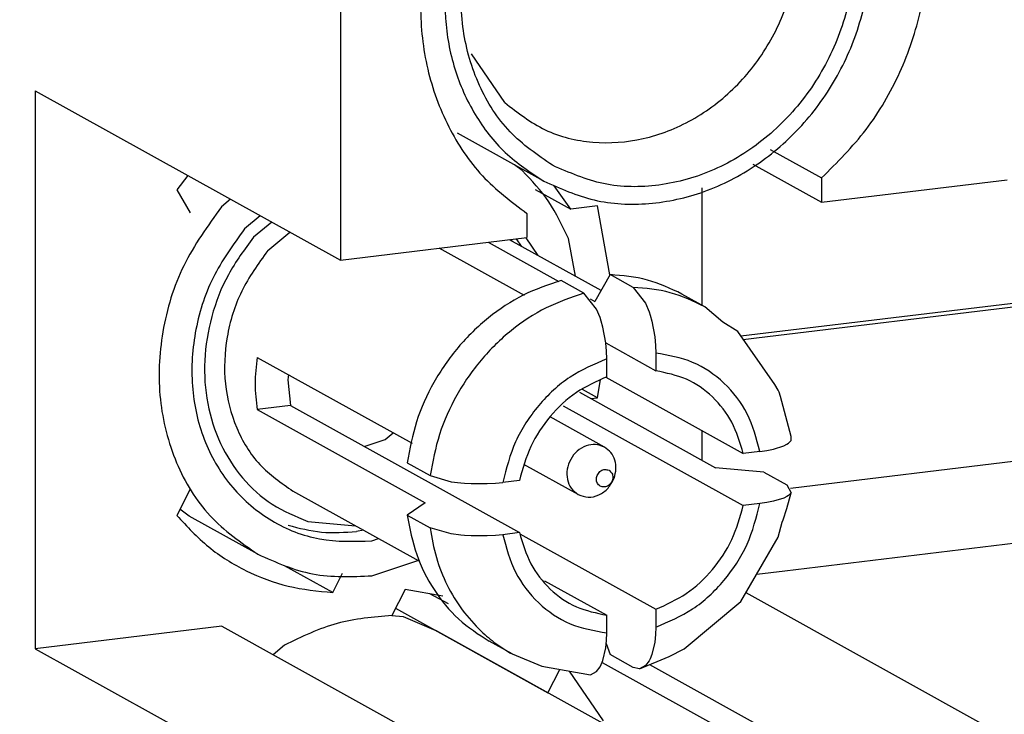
# Model space of a CAD drawing. Header units: inches. Extents: x -399 to 442, y -299 to 295.
# Tile 66 of 134: x 259.72 to 264.09, y -136.49 to -133.41. Entities that reach past the tile are written whole.
import ezdxf

# ---------------------------------------------------------------- set-up
doc = ezdxf.new("R2010")
doc.units = ezdxf.units.IN

# ---------------------------------------------------------------- blocks, each defined once
blk = doc.blocks.new('23K102-270_01__190', base_point=(326.7172, -173.591))
at = {"color": 7, "linetype": 'Continuous'}
for p, q in [((326.7172, -170.0623), (326.7798, -170.068)), ((326.7798, -170.068), (326.9598, -170.1459)), ((328.8193, -171.178), (326.9598, -170.1459)), ((328.0372, -171.2059), (328.3784, -171.237)), ((327.6592, -171.3882), (327.6184, -171.6117)), ((327.2942, -172.2029), (327.1185, -172.3492)), ((327.3413, -173.0164), (327.1582, -172.7464)), ((327.5575, -173.4513), (327.0792, -173.1859))]:
    blk.add_line(p, q, dxfattribs=at)
for points, knots in [([(328.8193, -171.178), (328.7173, -171.1338), (328.5109, -171.0443), (328.1622, -171.0458), (327.8217, -171.1465), (327.5141, -171.3463), (327.257, -171.6224), (327.1524, -171.8508), (327.0999, -171.9655)], [0, 0, 0, 0, 0.330523, 0.668825, 1.019749, 1.383736, 1.757099, 2.133424, 2.133424, 2.133424, 2.133424]), ([(327.606, -173.3639), (327.6985, -173.4042), (327.8856, -173.4856), (328.2016, -173.487), (328.5108, -173.3995), (328.7935, -173.2236), (329.0268, -172.9762), (329.1933, -172.6763), (329.2799, -172.3474), (329.2794, -172.0148), (329.1909, -171.7046), (329.0197, -171.4423), (328.7789, -171.2509), (328.489, -171.1477), (328.1759, -171.1412), (327.8658, -171.2301), (327.5833, -171.4057), (327.35, -171.6532), (327.1836, -171.9531), (327.097, -172.2819), (327.0972, -172.6149), (327.1866, -172.9236), (327.3549, -173.1911), (327.523, -173.3067), (327.606, -173.3639)], [0, 0, 0, 0, 0.299928, 0.606699, 0.924651, 1.254338, 1.592712, 1.934267, 2.272641, 2.602328, 2.92028, 3.227051, 3.526979, 3.826907, 4.133678, 4.45163, 4.781317, 5.119691, 5.461246, 5.79962, 6.129307, 6.447259, 6.75403, 7.053958, 7.053958, 7.053958, 7.053958]), ([(327.5575, -173.4513), (327.6489, -173.492), (327.8334, -173.5742), (328.1446, -173.5883), (328.454, -173.521), (328.7449, -173.3705), (328.9971, -173.1498), (329.1948, -172.8733), (329.3249, -172.5592), (329.3788, -172.2284), (329.3526, -171.902), (329.2461, -171.6038), (329.0695, -171.3472), (328.9022, -171.234), (328.8193, -171.178)], [0, 0, 0, 0, 0.297861, 0.601511, 0.914935, 1.239278, 1.572789, 1.91148, 2.250171, 2.583682, 2.908025, 3.221449, 3.525099, 3.82296, 3.82296, 3.82296, 3.82296]), ([(327.3413, -173.0164), (327.4131, -173.0721), (327.557, -173.184), (327.8307, -173.2497), (328.1142, -173.2296), (328.3883, -173.1213), (328.6289, -172.9371), (328.817, -172.6925), (328.9372, -172.4078), (328.9796, -172.1066), (328.9399, -171.813), (328.8193, -171.5542), (328.6293, -171.3454), (328.4617, -171.273), (328.3784, -171.237)], [0, 0, 0, 0, 0.269968, 0.541694, 0.821273, 1.111811, 1.412598, 1.719686, 2.027276, 2.329427, 2.621781, 2.903032, 3.175679, 3.445454, 3.445454, 3.445454, 3.445454]), ([(327.0999, -171.9655), (327.0706, -172.0613), (327.0126, -172.251), (327.0031, -172.5468), (327.0533, -172.8298), (327.1669, -173.0849), (327.3339, -173.3034), (327.4834, -173.4023), (327.5575, -173.4513)], [0, 0, 0, 0, 0.299432, 0.592833, 0.878077, 1.154674, 1.424017, 1.689213, 1.689213, 1.689213, 1.689213])]:
    blk.add_open_spline(points, degree=3, knots=knots, dxfattribs=at)
blk = doc.blocks.new('23K102-270_3_2', base_point=(321.6566, -173.591))
blk.add_blockref('23K102-270_01__190', (326.7172, -173.591))
blk = doc.blocks.new('23K102-270_01__193', base_point=(326.7172, -167.7955))
at = {"color": 7, "linetype": 'Continuous'}
for p, q in [((326.7172, -164.2668), (326.7798, -164.2725)), ((326.7798, -164.2725), (326.9598, -164.3504)), ((328.8193, -165.3825), (326.9598, -164.3504)), ((328.0372, -165.4103), (328.3784, -165.4415)), ((327.6592, -165.5927), (327.6184, -165.8161)), ((327.2942, -166.4073), (327.1185, -166.5537)), ((327.3413, -167.2208), (327.1582, -166.9508)), ((327.5575, -167.6558), (327.0792, -167.3903))]:
    blk.add_line(p, q, dxfattribs=at)
for points, knots in [([(328.8193, -165.3825), (328.7173, -165.3383), (328.5109, -165.2488), (328.1621, -165.2502), (327.8217, -165.351), (327.514, -165.5508), (327.257, -165.8269), (327.1524, -166.0553), (327.0999, -166.17)], [0, 0, 0, 0, 0.330524, 0.668828, 1.019753, 1.383741, 1.757106, 2.133432, 2.133432, 2.133432, 2.133432]), ([(327.606, -167.5683), (327.6985, -167.6086), (327.8856, -167.6901), (328.2016, -167.6915), (328.5108, -167.604), (328.7935, -167.428), (329.0268, -167.1806), (329.1933, -166.8807), (329.2799, -166.5518), (329.2794, -166.2192), (329.1909, -165.909), (329.0197, -165.6467), (328.7789, -165.4553), (328.489, -165.3522), (328.1759, -165.3457), (327.8658, -165.4346), (327.5833, -165.6102), (327.35, -165.8577), (327.1836, -166.1575), (327.097, -166.4864), (327.0972, -166.8194), (327.1866, -167.1281), (327.3549, -167.3955), (327.523, -167.5112), (327.606, -167.5683)], [0, 0, 0, 0, 0.299928, 0.606699, 0.924651, 1.254338, 1.592712, 1.934267, 2.272641, 2.602328, 2.92028, 3.227051, 3.526979, 3.826907, 4.133678, 4.45163, 4.781317, 5.119691, 5.461246, 5.79962, 6.129307, 6.447259, 6.75403, 7.053958, 7.053958, 7.053958, 7.053958]), ([(327.5575, -167.6558), (327.6489, -167.6965), (327.8334, -167.7787), (328.1446, -167.7928), (328.454, -167.7255), (328.7449, -167.575), (328.9971, -167.3543), (329.1948, -167.0777), (329.3249, -166.7637), (329.3788, -166.4328), (329.3526, -166.1064), (329.2461, -165.8082), (329.0695, -165.5516), (328.9022, -165.4385), (328.8193, -165.3825)], [0, 0, 0, 0, 0.297862, 0.601514, 0.914939, 1.239283, 1.572795, 1.911488, 2.25018, 2.583692, 2.908037, 3.221462, 3.525113, 3.822976, 3.822976, 3.822976, 3.822976]), ([(327.3413, -167.2208), (327.4131, -167.2766), (327.557, -167.3885), (327.8307, -167.4541), (328.1142, -167.4341), (328.3883, -167.3258), (328.6289, -167.1416), (328.817, -166.8969), (328.9372, -166.6123), (328.9796, -166.3111), (328.9399, -166.0175), (328.8193, -165.7586), (328.6293, -165.5499), (328.4618, -165.4775), (328.3784, -165.4415)], [0, 0, 0, 0, 0.269967, 0.54169, 0.821268, 1.111804, 1.41259, 1.719675, 2.027263, 2.329412, 2.621765, 2.903015, 3.17566, 3.445433, 3.445433, 3.445433, 3.445433]), ([(327.0999, -166.17), (327.0706, -166.2658), (327.0126, -166.4554), (327.0031, -166.7512), (327.0533, -167.0342), (327.1669, -167.2893), (327.3339, -167.5078), (327.4834, -167.6067), (327.5575, -167.6558)], [0, 0, 0, 0, 0.299428, 0.592825, 0.878065, 1.154658, 1.423997, 1.68919, 1.68919, 1.68919, 1.68919])]:
    blk.add_open_spline(points, degree=3, knots=knots, dxfattribs=at)
blk = doc.blocks.new('23K102-270_3', base_point=(321.6566, -167.7955))
blk.add_blockref('23K102-270_01__193', (326.7172, -167.7955))
blk = doc.blocks.new('23S102-270_02__201', base_point=(322.9852, -169.8688))
at = {"color": 7, "linetype": 'Continuous'}
for p, q in [((322.9852, -167.4953), (323.0716, -167.022)), ((323.0716, -167.9477), (322.9852, -167.4953)), ((327.4388, -167.5977), (327.3949, -167.5655)), ((325.8237, -167.7562), (325.7726, -167.7988)), ((325.9879, -167.8473), (325.9007, -167.9199)), ((327.5267, -168.0684), (327.4596, -167.9694)), ((327.7341, -168.1831), (327.6942, -167.9742)), ((325.5944, -169.5117), (325.5429, -169.4739)), ((325.9748, -169.7228), (325.5944, -169.5117)), ((326.6057, -169.6487), (326.6431, -169.6362)), ((326.6057, -169.8419), (326.8607, -169.757))]:
    blk.add_line(p, q, dxfattribs=at)
for points, knots in [([(327.6942, -167.9742), (327.6613, -167.9039), (327.5963, -167.7647), (327.4909, -167.653), (327.4388, -167.5977)], [0, 0, 0, 0, 0.2311976, 0.4576069, 0.4576069, 0.4576069, 0.4576069]), ([(325.7726, -167.7988), (325.6969, -167.9039), (325.546, -168.1136), (325.433, -168.4853), (325.416, -168.8629), (325.5063, -169.2174), (325.6909, -169.5256), (325.8809, -169.6576), (325.9748, -169.7228)], [0, 0, 0, 0, 0.386411, 0.770747, 1.14583, 1.507304, 1.855315, 2.194928, 2.194928, 2.194928, 2.194928]), ([(325.9007, -167.9199), (325.8375, -168.0076), (325.7113, -168.1826), (325.6153, -168.4924), (325.5985, -168.8074), (325.669, -169.106), (325.8212, -169.3619), (326.0432, -169.5494), (326.3158, -169.6579), (326.5083, -169.6518), (326.6057, -169.6487)], [0, 0, 0, 0, 0.322606, 0.643589, 0.957083, 1.259443, 1.550595, 1.834437, 2.117682, 2.407281, 2.407281, 2.407281, 2.407281]), ([(325.9748, -169.7228), (326.074, -169.7673), (326.2748, -169.8572), (326.4946, -169.847), (326.6057, -169.8419)], [0, 0, 0, 0, 0.3214364, 0.6500623, 0.6500623, 0.6500623, 0.6500623])]:
    blk.add_open_spline(points, degree=3, knots=knots, dxfattribs=at)
blk = doc.blocks.new('23S102-270_20__202', base_point=(327.448, -169.4117))
at = {"color": 7, "linetype": 'Continuous'}
for p, q in [((327.8943, -169.1298), (327.5925, -168.9623)), ((327.7487, -169.3921), (327.448, -169.2253))]:
    blk.add_line(p, q, dxfattribs=at)
for points, knots in [([(327.8943, -169.1298), (327.878, -169.1235), (327.8448, -169.1105), (327.7894, -169.1204), (327.7406, -169.1497), (327.7037, -169.1956), (327.6842, -169.2512), (327.6852, -169.3081), (327.7061, -169.3604), (327.7347, -169.3817), (327.7487, -169.3921)], [0, 0, 0, 0, 0.0515318, 0.1051235, 0.1615001, 0.2197654, 0.2780306, 0.334407, 0.3879984, 0.43953, 0.43953, 0.43953, 0.43953]), ([(327.9471, -169.3013), (327.9517, -169.2846), (327.9607, -169.2518), (327.9538, -169.2017), (327.9324, -169.1573), (327.9068, -169.1389), (327.8943, -169.1298)], [0, 0, 0, 0, 0.0514662, 0.1010691, 0.148459, 0.1943458, 0.1943458, 0.1943458, 0.1943458]), ([(327.9189, -169.2579), (327.9115, -169.2554), (327.8962, -169.2502), (327.872, -169.2601), (327.8547, -169.2794), (327.8474, -169.3045), (327.8522, -169.3294), (327.8692, -169.3475), (327.8935, -169.3523), (327.9173, -169.3433), (327.9347, -169.3237), (327.9419, -169.2989), (327.9375, -169.2732), (327.925, -169.2629), (327.9189, -169.2579)], [0, 0, 0, 0, 0.0228877, 0.0472107, 0.0728891, 0.0985675, 0.1228905, 0.1457782, 0.168666, 0.1929889, 0.2186673, 0.2443457, 0.2686687, 0.2915564, 0.2915564, 0.2915564, 0.2915564]), ([(327.7487, -169.3921), (327.7669, -169.3989), (327.8043, -169.4128), (327.8654, -169.3972), (327.9178, -169.3595), (327.9372, -169.3208), (327.9471, -169.3013)], [0, 0, 0, 0, 0.0571763, 0.1170641, 0.1802718, 0.2451082, 0.2451082, 0.2451082, 0.2451082])]:
    blk.add_open_spline(points, degree=3, knots=knots, dxfattribs=at)
blk = doc.blocks.new('23S101-S00_01__203', base_point=(325.6673, -170.3903))
at = {"color": 7, "linetype": 'Continuous'}
for p, q in [((326.0518, -167.8828), (325.9506, -167.967)), ((326.0289, -168.0411), (326.1521, -167.9385)), ((327.8751, -168.2614), (327.3688, -167.9804)), ((327.3821, -167.9877), (327.3764, -167.9794)), ((327.4055, -167.9759), (327.4326, -168.0158)), ((327.4505, -168.2897), (326.9781, -168.0275)), ((327.2499, -167.9947), (327.641, -168.2117)), ((327.7799, -168.2771), (327.6531, -168.2068)), ((327.925, -168.174), (327.8404, -168.3225)), ((328.0518, -168.2443), (327.925, -168.174)), ((328.0518, -168.2443), (328.1219, -168.3321)), ((327.85, -168.3649), (327.7799, -168.2771)), ((327.815, -168.3084), (327.8404, -168.3225)), ((328.4496, -168.3515), (328.3228, -168.2812)), ((327.8693, -168.4119), (327.85, -168.3649)), ((328.1219, -168.3321), (328.1412, -168.3791)), ((328.5493, -168.4377), (328.4496, -168.3515)), ((327.8757, -168.4314), (327.8693, -168.4119)), ((328.1412, -168.3791), (328.1476, -168.3986)), ((328.1476, -168.3986), (328.157, -168.4324)), ((327.8851, -168.4652), (327.8757, -168.4314)), ((327.9011, -168.5519), (327.8851, -168.4652)), ((328.157, -168.4324), (328.173, -168.5191)), ((328.6325, -168.4892), (328.5493, -168.4377)), ((328.173, -168.5191), (328.1773, -168.5656)), ((328.8363, -168.7826), (328.6325, -168.4892)), ((327.9011, -168.5519), (328.1785, -168.7068)), ((327.9054, -168.5984), (327.9011, -168.5519)), ((328.1773, -168.5656), (328.1785, -168.6083)), ((325.9705, -168.6322), (326.8283, -169.1083)), ((327.9066, -168.6411), (327.9054, -168.5984)), ((327.9066, -168.7397), (327.9066, -168.6411)), ((328.1785, -168.6083), (328.1785, -168.7068)), ((326.1432, -168.728), (326.1403, -168.7566)), ((327.9018, -168.7419), (328.6623, -169.164)), ((326.1403, -168.7566), (326.1551, -168.8997)), ((328.8554, -168.8141), (328.8363, -168.7826)), ((327.7551, -168.8255), (328.5088, -169.2439)), ((328.8617, -168.8242), (328.8554, -168.8141)), ((328.869, -168.8488), (328.8617, -168.8242)), ((328.9283, -169.071), (328.869, -168.8488)), ((326.1551, -168.8997), (325.9705, -168.9219)), ((326.1551, -168.8997), (327.4229, -169.6034)), ((327.6652, -168.9004), (328.6623, -169.4538)), ((325.9705, -168.9219), (326.9002, -169.438)), ((326.6794, -169.0877), (326.7241, -169.0505)), ((328.9277, -169.0937), (328.9283, -169.071)), ((326.5634, -169.1263), (326.6794, -169.0877)), ((328.83, -169.14), (328.8871, -169.1223)), ((328.8871, -169.1223), (328.9044, -169.1139)), ((328.9044, -169.1139), (328.9129, -169.1085)), ((328.9129, -169.1085), (328.9277, -169.0937)), ((328.7548, -169.1529), (328.6623, -169.164)), ((328.7548, -169.1529), (328.7928, -169.1474)), ((328.7928, -169.1474), (328.83, -169.14)), ((326.8014, -169.2173), (326.9282, -169.2876)), ((328.7766, -169.2686), (328.5088, -169.2439)), ((326.9282, -169.2876), (327.0441, -169.321)), ((328.7766, -169.2686), (328.9034, -169.339)), ((327.0441, -169.321), (327.0975, -169.3276)), ((327.0975, -169.3276), (327.1189, -169.3294)), ((327.1189, -169.3294), (327.1551, -169.3314)), ((327.1551, -169.3314), (327.2441, -169.3314)), ((327.2441, -169.3314), (327.2898, -169.3288)), ((327.2898, -169.3288), (327.3304, -169.3248)), ((327.4229, -169.3136), (327.3304, -169.3248)), ((328.9034, -169.339), (328.9277, -169.3835)), ((326.8683, -169.7613), (326.1689, -169.3731)), ((328.9044, -169.4037), (328.8871, -169.4121)), ((328.9044, -169.4698), (328.9277, -169.3835)), ((328.9129, -169.3983), (328.9044, -169.4037)), ((328.9277, -169.3835), (328.9129, -169.3983)), ((326.9002, -169.438), (326.8014, -169.507)), ((328.7548, -169.4426), (328.6623, -169.4538)), ((328.7928, -169.4372), (328.7548, -169.4426)), ((328.83, -169.4298), (328.7928, -169.4372)), ((328.8871, -169.4121), (328.83, -169.4298)), ((326.8014, -169.507), (326.9282, -169.5774)), ((328.8831, -169.5325), (328.9044, -169.4698)), ((326.2512, -169.5412), (326.5152, -169.5653)), ((328.8562, -169.6286), (328.8776, -169.5453)), ((328.8776, -169.5453), (328.8831, -169.5325)), ((326.5586, -169.5893), (326.5212, -169.5969)), ((327.0441, -169.6108), (326.9282, -169.5774)), ((327.0975, -169.6174), (327.0441, -169.6108)), ((327.1189, -169.6192), (327.0975, -169.6174)), ((327.1551, -169.6211), (327.1189, -169.6192)), ((327.2441, -169.6212), (327.1551, -169.6211)), ((327.2898, -169.6186), (327.2441, -169.6212)), ((327.3304, -169.6145), (327.2898, -169.6186)), ((327.4229, -169.6034), (327.3304, -169.6145)), ((327.4247, -169.6093), (328.1785, -170.0277)), ((328.6492, -169.9839), (328.8562, -169.6286)), ((327.5625, -169.8695), (327.9066, -170.0605)), ((328.3359, -170.2474), (328.6492, -169.9839)), ((327.9066, -170.1591), (327.9066, -170.0605)), ((328.1785, -170.0277), (328.1785, -170.1263)), ((327.9054, -170.2003), (327.9066, -170.1591)), ((328.1773, -170.1675), (328.173, -170.2093)), ((328.1785, -170.1263), (328.1773, -170.1675)), ((327.382, -170.2751), (327.2552, -170.2047)), ((327.9011, -170.2421), (327.9054, -170.2003)), ((327.9036, -170.2179), (327.925, -170.2791)), ((328.173, -170.2093), (328.157, -170.2783)), ((327.382, -170.2751), (327.5475, -170.3438)), ((327.8851, -170.3111), (327.9011, -170.2421)), ((328.0518, -170.3495), (327.925, -170.2791)), ((328.157, -170.2783), (328.1476, -170.3016)), ((328.2514, -170.2888), (328.3359, -170.2474)), ((327.8693, -170.3468), (327.8757, -170.3344)), ((327.8757, -170.3344), (327.8851, -170.3111)), ((328.0884, -170.3573), (328.2514, -170.2888)), ((328.1412, -170.314), (328.1219, -170.3396)), ((328.1476, -170.3016), (328.1412, -170.314)), ((327.5475, -170.3438), (327.8156, -170.3903)), ((327.8156, -170.3903), (327.85, -170.3724)), ((327.85, -170.3724), (327.8693, -170.3468)), ((328.0884, -170.3573), (328.0518, -170.3495)), ((328.1219, -170.3396), (328.0884, -170.3573))]:
    blk.add_line(p, q, dxfattribs=at)
for points, knots in [([(325.9506, -167.967), (325.9008, -168.0343), (325.8013, -168.1686), (325.7113, -168.4033), (325.6711, -168.6467), (325.6872, -168.8877), (325.7581, -169.1116), (325.8809, -169.3036), (326.0468, -169.4569), (326.1832, -169.5131), (326.2512, -169.5412)], [0, 0, 0, 0, 0.249979, 0.499602, 0.745529, 0.985171, 1.217286, 1.442376, 1.662718, 1.881882, 1.881882, 1.881882, 1.881882]), ([(326.0289, -168.0411), (325.9765, -168.1138), (325.872, -168.259), (325.7938, -168.5163), (325.7821, -168.7777), (325.8446, -169.0231), (325.9724, -169.2365), (326.1039, -169.3279), (326.1689, -169.3731)], [0, 0, 0, 0, 0.267517, 0.533596, 0.79327, 1.043522, 1.284454, 1.519571, 1.519571, 1.519571, 1.519571]), ([(327.6531, -168.2068), (327.5821, -168.2307), (327.4383, -168.2793), (327.2459, -168.4084), (327.0776, -168.5723), (326.9433, -168.7681), (326.8446, -168.9851), (326.8157, -169.1401), (326.8014, -169.2173)], [0, 0, 0, 0, 0.223789, 0.453586, 0.688043, 0.925055, 1.162116, 1.396714, 1.396714, 1.396714, 1.396714]), ([(328.3228, -168.2812), (328.2602, -168.2514), (328.1341, -168.1915), (327.995, -168.1798), (327.925, -168.174)], [0, 0, 0, 0, 0.2061698, 0.4150852, 0.4150852, 0.4150852, 0.4150852]), ([(325.9705, -168.6322), (325.9647, -168.6809), (325.9534, -168.7775), (325.9648, -168.8741), (325.9705, -168.9219)], [0, 0, 0, 0, 0.14671, 0.2906748, 0.2906748, 0.2906748, 0.2906748]), ([(327.9066, -168.7397), (327.8485, -168.7659), (327.7305, -168.8191), (327.5879, -168.9559), (327.4764, -169.1218), (327.4407, -169.2498), (327.4229, -169.3136)], [0, 0, 0, 0, 0.1900029, 0.3856909, 0.5841807, 0.7818313, 0.7818313, 0.7818313, 0.7818313]), ([(328.6623, -169.164), (328.6448, -169.105), (328.6104, -168.9888), (328.498, -168.846), (328.3513, -168.7424), (328.2362, -168.7187), (328.1785, -168.7068)], [0, 0, 0, 0, 0.1832744, 0.3604659, 0.5345131, 0.7095128, 0.7095128, 0.7095128, 0.7095128]), ([(328.1785, -170.0277), (328.2367, -170.0015), (328.3546, -169.9483), (328.4973, -169.8115), (328.6087, -169.6456), (328.6445, -169.5176), (328.6623, -169.4538)], [0, 0, 0, 0, 0.1900029, 0.3856909, 0.5841807, 0.7818313, 0.7818313, 0.7818313, 0.7818313]), ([(326.8014, -169.507), (326.8155, -169.5805), (326.8433, -169.7253), (326.9431, -169.9212), (327.0783, -170.0892), (327.1965, -170.1664), (327.2552, -170.2047)], [0, 0, 0, 0, 0.2233821, 0.4404935, 0.6525083, 0.8616607, 0.8616607, 0.8616607, 0.8616607]), ([(326.1414, -169.5623), (326.2031, -169.5782), (326.3278, -169.6104), (326.4563, -169.6014), (326.5212, -169.5969)], [0, 0, 0, 0, 0.1899535, 0.3835885, 0.3835885, 0.3835885, 0.3835885]), ([(327.4229, -169.6034), (327.4404, -169.6624), (327.4747, -169.7786), (327.5872, -169.9214), (327.7339, -170.025), (327.849, -170.0487), (327.9066, -170.0605)], [0, 0, 0, 0, 0.1832744, 0.3604659, 0.5345131, 0.7095128, 0.7095128, 0.7095128, 0.7095128]), ([(327.2109, -170.1497), (327.2375, -170.1733), (327.2906, -170.2205), (327.3516, -170.2569), (327.382, -170.2751)], [0, 0, 0, 0, 0.1064706, 0.2125537, 0.2125537, 0.2125537, 0.2125537])]:
    blk.add_open_spline(points, degree=3, knots=knots, dxfattribs=at)
at = {"color": 1, "linetype": 'Continuous'}
for points, knots in [([(328.4496, -168.3515), (328.387, -168.3218), (328.2609, -168.2619), (328.1218, -168.2502), (328.0518, -168.2443)], [0, 0, 0, 0, 0.206169, 0.4150835, 0.4150835, 0.4150835, 0.4150835]), ([(327.7799, -168.2771), (327.7089, -168.3011), (327.5651, -168.3496), (327.3727, -168.4788), (327.2044, -168.6427), (327.0701, -168.8385), (326.9714, -169.0555), (326.9425, -169.2105), (326.9282, -169.2876)], [0, 0, 0, 0, 0.223789, 0.453586, 0.688043, 0.925055, 1.162116, 1.396714, 1.396714, 1.396714, 1.396714]), ([(327.9066, -168.6411), (327.8365, -168.6708), (327.694, -168.7313), (327.5222, -168.8944), (327.3897, -169.0939), (327.3501, -169.2479), (327.3304, -169.3248)], [0, 0, 0, 0, 0.2269208, 0.4610966, 0.6987842, 0.9351979, 0.9351979, 0.9351979, 0.9351979]), ([(328.7548, -169.1529), (328.7355, -169.0814), (328.6976, -168.941), (328.5638, -168.7685), (328.3868, -168.6454), (328.2481, -168.6207), (328.1785, -168.6083)], [0, 0, 0, 0, 0.220038, 0.4323385, 0.6406996, 0.8505051, 0.8505051, 0.8505051, 0.8505051]), ([(328.1785, -170.1263), (328.2487, -170.0966), (328.3912, -170.0361), (328.563, -169.873), (328.6954, -169.6735), (328.735, -169.5195), (328.7548, -169.4426)], [0, 0, 0, 0, 0.2269208, 0.4610966, 0.6987842, 0.9351979, 0.9351979, 0.9351979, 0.9351979]), ([(326.9282, -169.5774), (326.9379, -169.6325), (326.9572, -169.7416), (327.0189, -169.8946), (327.101, -170.0343), (327.1744, -170.1114), (327.2109, -170.1497)], [0, 0, 0, 0, 0.1674997, 0.3314312, 0.4920931, 0.6501534, 0.6501534, 0.6501534, 0.6501534]), ([(327.3304, -169.6145), (327.3497, -169.686), (327.3876, -169.8264), (327.5214, -169.9988), (327.6984, -170.122), (327.8371, -170.1467), (327.9066, -170.1591)], [0, 0, 0, 0, 0.220038, 0.4323385, 0.6406996, 0.8505051, 0.8505051, 0.8505051, 0.8505051])]:
    blk.add_open_spline(points, degree=3, knots=knots, dxfattribs=at)
blk = doc.blocks.new('23S102-270_3_2', base_point=(321.5531, -170.3903))
for name, p in [('23S102-270_02__201', (322.9852, -169.8688)), ('23S101-S00_01__203', (325.6673, -170.3903)), ('23S102-270_20__202', (327.448, -169.4117))]:
    blk.add_blockref(name, p)
blk = doc.blocks.new('23Z121-003_1__208', base_point=(323.0716, -179.9744))
at = {"color": 7, "linetype": 'Continuous'}
for p, q in [((326.4314, -165.3889), (326.4314, -168.0935)), ((324.741, -167.1552), (324.741, -170.2462)), ((324.741, -167.1552), (326.4314, -168.0935)), ((328.812, -167.481), (329.096, -167.6385)), ((328.716, -167.561), (329.096, -167.7719)), ((325.5864, -167.6245), (325.5257, -167.7042)), ((329.096, -167.6385), (329.096, -167.7719)), ((329.096, -167.7719), (330.1246, -167.6478)), ((325.5257, -167.7042), (325.5994, -167.8314)), ((327.5093, -167.7016), (327.7072, -167.8114)), ((327.7072, -167.8114), (327.616, -167.6811)), ((328.4342, -168.3429), (328.4342, -167.6931)), ((327.8546, -167.7936), (327.7072, -167.8114)), ((327.9241, -168.1754), (327.8546, -167.7936)), ((327.4646, -167.8354), (327.4646, -167.9688)), ((326.4314, -168.0935), (327.4646, -167.9688)), ((327.8546, -168.8562), (327.8722, -168.7553)), ((327.8546, -168.8562), (327.7728, -168.8108)), ((327.8182, -168.8606), (327.8546, -168.8562)), ((328.4342, -169.2024), (328.4342, -169.0374)), ((325.5994, -169.3628), (325.5257, -169.5077)), ((326.3891, -169.9348), (326.1218, -169.7864)), ((326.3891, -169.9348), (326.4439, -169.8271)), ((326.7905, -169.9181), (326.7168, -170.063)), ((326.9995, -169.9546), (326.7905, -169.9181)), ((327.0292, -169.9984), (326.9276, -169.942)), ((328.6775, -169.9355), (330.1246, -170.7387)), ((326.7375, -170.0224), (327.5802, -170.4901)), ((325.7741, -170.1215), (324.741, -170.2462)), ((325.7741, -170.1215), (327.4646, -171.0598)), ((324.741, -170.2462), (326.4314, -171.1844)), ((326.1216, -170.2271), (326.0587, -170.2794)), ((327.8808, -170.3218), (329.096, -170.9962)), ((328.1434, -170.3342), (329.096, -170.8629)), ((327.5802, -170.4901), (327.646, -170.3608)), ((327.8877, -170.6457), (327.7008, -170.3702))]:
    blk.add_line(p, q, dxfattribs=at)
for points, knots in [([(329.096, -167.6385), (329.1823, -167.5523), (329.3557, -167.3791), (329.5398, -167.058), (329.6579, -166.711), (329.6982, -166.3518), (329.6599, -166.0008), (329.5427, -165.6792), (329.357, -165.3984), (329.1824, -165.2662), (329.096, -165.2007)], [0, 0, 0, 0, 0.364742, 0.732456, 1.098364, 1.458028, 1.808208, 2.147599, 2.477284, 2.80068, 2.80068, 2.80068, 2.80068]), ([(327.4646, -165.3975), (327.3783, -165.4838), (327.2049, -165.6569), (327.0207, -165.9781), (326.9027, -166.3251), (326.8624, -166.6843), (326.9007, -167.0353), (327.0179, -167.3569), (327.2036, -167.6377), (327.3782, -167.7699), (327.4646, -167.8354)], [0, 0, 0, 0, 0.364742, 0.732456, 1.098364, 1.458028, 1.808208, 2.147599, 2.477284, 2.80068, 2.80068, 2.80068, 2.80068]), ([(325.5257, -169.5077), (325.5821, -169.5687), (325.6945, -169.6903), (325.9068, -169.8214), (326.1404, -169.9107), (326.3059, -169.9267), (326.3891, -169.9348)], [0, 0, 0, 0, 0.2482425, 0.4944754, 0.7412872, 0.9911691, 0.9911691, 0.9911691, 0.9911691]), ([(326.7168, -170.063), (326.6142, -170.0713), (326.4054, -170.0882), (326.2172, -170.1803), (326.1216, -170.2271)], [0, 0, 0, 0, 0.3060572, 0.6223142, 0.6223142, 0.6223142, 0.6223142])]:
    blk.add_open_spline(points, degree=3, knots=knots, dxfattribs=at)
blk = doc.blocks.new('a1', base_point=(321.5531, -179.9744))
for name, p in [('23Z121-003_1__208', (323.0716, -179.9744)), ('23K102-270_3', (321.6566, -167.7955)), ('23S102-270_3_2', (321.5531, -170.3903)), ('23K102-270_3_2', (321.6566, -173.591))]:
    blk.add_blockref(name, p)
blk = doc.blocks.new('cable_2_1', base_point=(328.6491, -169.8336))
at = {"color": 7, "linetype": 'Continuous'}
for p, q in [((328.7359, -168.5236), (343.3278, -166.7626)), ((328.8917, -169.8149), (343.4837, -168.0538)), ((328.6626, -168.5325), (328.7359, -168.5236)), ((328.7368, -169.8336), (328.8917, -169.8149))]:
    blk.add_line(p, q, dxfattribs=at)
at = {"color": 1, "linetype": 'Continuous'}
for p, q in [((328.6491, -168.513), (330.2777, -168.3165)), ((328.9231, -169.356), (330.5735, -169.1568))]:
    blk.add_line(p, q, dxfattribs=at)
blk = doc.blocks.new('N2494-61615', base_point=(321.5531, -180.9963))
for name, p in [('cable_2_1', (328.6491, -169.8336)), ('a1', (321.5531, -179.9744))]:
    blk.add_blockref(name, p)
blk = doc.blocks.new('N2494-90111__402', base_point=(64.8745, -291.434))
blk.add_blockref('N2494-61615', (321.5531, -180.9963))
blk = doc.blocks.new('gen2', base_point=(303.75, 141.25))
blk.add_blockref('N2494-90111__402', (64.8745, -291.434))

msp = doc.modelspace()

# ---------------------------------------------------------------- block references
at = {"xscale": 0.8, "yscale": 0.8, "zscale": 0.8}
msp.add_blockref('gen2', (243, 113), dxfattribs=at)

doc.saveas('drawing.dxf')
